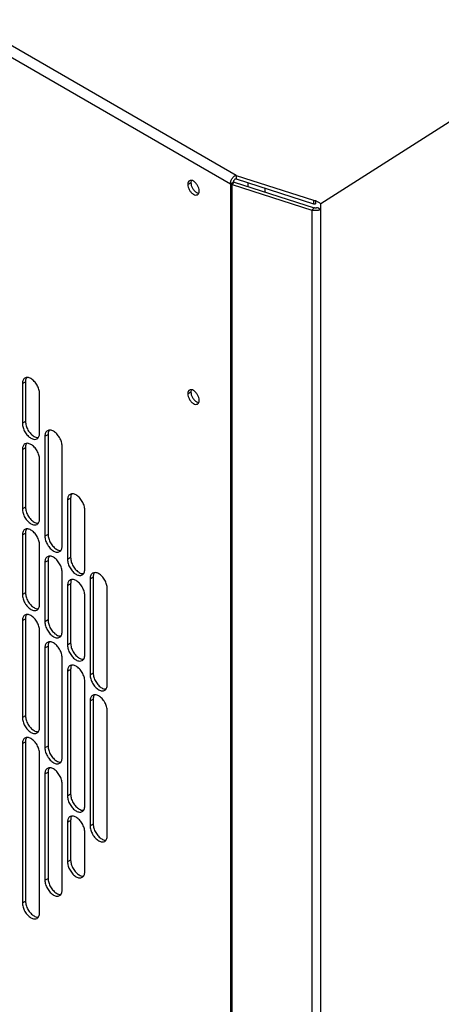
# Model space of a CAD drawing. Header units: millimetres. Extents: x 0 to 3353, y 0 to 2591.
# Tile 29 of 32: x 2981 to 3059, y 2018 to 2199. Entities that reach past the tile are written whole.
import ezdxf

# ---------------------------------------------------------------- set-up
doc = ezdxf.new("R2010")
doc.units = ezdxf.units.MM
doc.header["$LTSCALE"] = 12

msp = doc.modelspace()

# ---------------------------------------------------------------- linework, layer by layer
for p, q in [((3036.32, 2165.58), (3234.81, 2292.18)), ((3020.67, 2170.77), (2845.85, 2271.69)), ((2845.05, 2269.99), (3019.64, 2169.2)), ((3020.67, 2170.77), (3034.96, 2166.19)), ((3020.67, 2170.77), (3020.7, 2170.13)), ((3011.76, 2169.1), (3012.33, 2169.43)), ((3012.4, 2169.85), (3012.33, 2169.43)), ((3019.64, 2169.2), (3020.21, 2169.53)), ((3019.64, 2169.2), (3019.64, 1345.52)), ((3019.92, 2169.11), (3020.33, 2169.51)), ((3019.92, 2169.07), (3019.92, 2169.11)), ((3019.92, 2169.11), (3034.68, 2164.38)), ((3019.92, 1345.4), (3019.92, 2169.07)), ((3019.92, 2169.07), (3019.92, 2169.07)), ((3020.33, 2169.51), (3035.08, 2164.78)), ((3020.7, 2170.13), (3034.99, 2165.55)), ((3022.82, 2169.45), (3022.82, 2168.71)), ((3026.05, 2167.68), (3026.05, 2168.41)), ((3034.96, 2166.19), (3034.99, 2165.55)), ((3035.32, 2166.16), (3035.75, 2165.91)), ((3035.75, 2165.91), (3036.32, 2165.58)), ((3036.32, 2164.51), (3036.32, 2165.58)), ((3035.08, 2164.78), (3034.68, 2164.38)), ((3034.68, 2164.38), (3034.68, 1340.48)), ((3035.75, 2164.84), (3036.32, 2164.51)), ((3036.32, 1340.6), (3036.32, 2164.51)), ((2981.22, 2132.35), (2981.79, 2132.68)), ((2981.79, 2132.68), (2981.79, 2125.36)), ((2981.22, 2132.35), (2981.22, 2125.03)), ((3011.76, 2130.49), (3012.33, 2130.82)), ((3012.4, 2131.23), (3012.33, 2130.82)), ((2984.39, 2123.2), (2984.39, 2130.52)), ((2981.79, 2125.36), (2981.22, 2125.03)), ((2985.39, 2122.65), (2985.96, 2122.98)), ((2985.39, 2122.65), (2985.39, 2104.21)), ((2985.96, 2122.98), (2985.96, 2104.54)), ((2981.22, 2120.22), (2981.79, 2120.55)), ((2981.22, 2120.22), (2981.22, 2109.24)), ((2981.79, 2120.55), (2981.79, 2109.57)), ((2988.56, 2102.38), (2988.56, 2120.82)), ((2984.39, 2107.41), (2984.39, 2118.39)), ((2989.56, 2110.9), (2990.13, 2111.23)), ((2989.56, 2110.9), (2989.56, 2099.92)), ((2990.13, 2111.23), (2990.13, 2100.25)), ((2981.79, 2109.57), (2981.22, 2109.24)), ((2992.73, 2098.09), (2992.73, 2109.07)), ((2981.22, 2104.43), (2981.79, 2104.75)), ((2981.22, 2104.43), (2981.22, 2093.45)), ((2981.79, 2104.75), (2981.79, 2093.77)), ((2985.96, 2104.54), (2985.39, 2104.21)), ((2984.39, 2091.62), (2984.39, 2102.6)), ((2990.13, 2100.25), (2989.56, 2099.92)), ((2985.39, 2099.4), (2985.96, 2099.73)), ((2985.39, 2099.4), (2985.39, 2088.42)), ((2985.96, 2099.73), (2985.96, 2088.75)), ((2988.56, 2086.59), (2988.56, 2097.57)), ((2993.73, 2096.36), (2994.3, 2096.69)), ((2993.73, 2096.36), (2993.73, 2078.63)), ((2994.3, 2096.69), (2994.3, 2078.96)), ((2989.56, 2095.11), (2990.13, 2095.44)), ((2989.56, 2095.11), (2989.56, 2084.13)), ((2990.13, 2095.44), (2990.13, 2084.46)), ((2996.9, 2076.8), (2996.9, 2094.53)), ((2981.79, 2093.77), (2981.22, 2093.45)), ((2992.73, 2082.3), (2992.73, 2093.28)), ((2981.22, 2088.63), (2981.79, 2088.96)), ((2981.22, 2088.63), (2981.22, 2070.76)), ((2981.79, 2088.96), (2981.79, 2071.09)), ((2985.96, 2088.75), (2985.39, 2088.42)), ((2984.39, 2068.94), (2984.39, 2086.8)), ((2985.39, 2083.6), (2985.96, 2083.93)), ((2985.39, 2083.6), (2985.39, 2065.16)), ((2985.96, 2083.93), (2985.96, 2065.49)), ((2990.13, 2084.46), (2989.56, 2084.13)), ((2988.56, 2063.33), (2988.56, 2081.77)), ((2989.56, 2079.32), (2990.13, 2079.64)), ((2989.56, 2079.32), (2989.56, 2056.26)), ((2990.13, 2079.64), (2990.13, 2056.59)), ((2994.3, 2078.96), (2993.73, 2078.63)), ((2992.73, 2054.43), (2992.73, 2077.49)), ((2993.73, 2073.82), (2994.3, 2074.15)), ((2993.73, 2073.82), (2993.73, 2050.77)), ((2994.3, 2074.15), (2994.3, 2051.1)), ((2981.79, 2071.09), (2981.22, 2070.76)), ((2996.9, 2048.94), (2996.9, 2071.99)), ((2981.22, 2065.95), (2981.79, 2066.28)), ((2981.22, 2065.95), (2981.22, 2036.56)), ((2981.79, 2066.28), (2981.79, 2036.89)), ((2985.96, 2065.49), (2985.39, 2065.16)), ((2984.39, 2034.73), (2984.39, 2064.12)), ((2985.39, 2060.35), (2985.96, 2060.68)), ((2985.39, 2060.35), (2985.39, 2040.75)), ((2985.96, 2060.68), (2985.96, 2041.08)), ((2988.56, 2038.92), (2988.56, 2058.52)), ((2990.13, 2056.59), (2989.56, 2056.26)), ((2989.56, 2051.45), (2990.13, 2051.78)), ((2989.56, 2051.45), (2989.56, 2044.13)), ((2990.13, 2051.78), (2990.13, 2044.46)), ((2994.3, 2051.1), (2993.73, 2050.77)), ((2992.73, 2042.3), (2992.73, 2049.62)), ((2990.13, 2044.46), (2989.56, 2044.13)), ((2985.39, 2040.75), (2985.96, 2041.08)), ((2981.22, 2036.56), (2981.79, 2036.89))]:
    msp.add_line(p, q)
for points, knots in [([(3019.64, 2169.2), (3019.64, 2169.22), (3019.64, 2169.28), (3019.65, 2169.39), (3019.67, 2169.53), (3019.72, 2169.75), (3019.82, 2170.01), (3019.99, 2170.28), (3020.16, 2170.5), (3020.32, 2170.64), (3020.43, 2170.71), (3020.5, 2170.74), (3020.56, 2170.76), (3020.62, 2170.77), (3020.65, 2170.77), (3020.67, 2170.77)], [0, 0, 0, 0, 0.041203, 0.100068, 0.176588, 0.270749, 0.438453, 0.575612, 0.724397, 0.839475, 0.883548, 0.921115, 0.952543, 0.978464, 1, 1, 1, 1]), ([(3013.85, 2167.89), (3013.85, 2168.05), (3013.82, 2168.23), (3013.72, 2168.58), (3013.64, 2168.76), (3013.45, 2169.1), (3013.33, 2169.25), (3013.08, 2169.52), (3012.94, 2169.63), (3012.67, 2169.79), (3012.53, 2169.84), (3012.28, 2169.86), (3012.16, 2169.84), (3011.97, 2169.73), (3011.89, 2169.64), (3011.78, 2169.41), (3011.76, 2169.26), (3011.76, 2169.1)], [0, 0, 0, 0, 0.125, 0.125, 0.25, 0.25, 0.375, 0.375, 0.5, 0.5, 0.625, 0.625, 0.75, 0.75, 0.875, 0.875, 1, 1, 1, 1]), ([(3011.76, 2169.1), (3011.76, 2168.95), (3011.78, 2168.77), (3011.89, 2168.42), (3011.97, 2168.24), (3012.16, 2167.9), (3012.28, 2167.75), (3012.53, 2167.48), (3012.67, 2167.37), (3012.94, 2167.21), (3013.08, 2167.16), (3013.33, 2167.14), (3013.45, 2167.16), (3013.64, 2167.27), (3013.72, 2167.36), (3013.82, 2167.59), (3013.85, 2167.74), (3013.85, 2167.89)], [0, 0, 0, 0, 0.125, 0.125, 0.25, 0.25, 0.375, 0.375, 0.5, 0.5, 0.625, 0.625, 0.75, 0.75, 0.875, 0.875, 1, 1, 1, 1]), ([(3012.33, 2169.43), (3012.34, 2169.27), (3012.37, 2168.93), (3012.62, 2168.39), (3012.96, 2167.92), (3013.38, 2167.58), (3013.64, 2167.51), (3013.77, 2167.48)], [0, 0, 0, 0, 0.200272, 0.400543, 0.600815, 0.801087, 1, 1, 1, 1]), ([(3020.21, 2169.53), (3020.21, 2169.58), (3020.22, 2169.65), (3020.26, 2169.81), (3020.3, 2169.9), (3020.4, 2170.04), (3020.46, 2170.09), (3020.58, 2170.14), (3020.64, 2170.15), (3020.7, 2170.13)], [0, 0, 0, 0, 0.25, 0.25, 0.5, 0.5, 0.75, 0.75, 1, 1, 1, 1]), ([(3034.96, 2166.19), (3034.98, 2166.18), (3035.02, 2166.17), (3035.08, 2166.16), (3035.15, 2166.15), (3035.23, 2166.15), (3035.29, 2166.16), (3035.32, 2166.16)], [0, 0, 0, 0, 0.165612, 0.331789, 0.500677, 0.750547, 1, 1, 1, 1]), ([(3035.32, 2166.16), (3035.32, 2166.05), (3035.31, 2165.83), (3035.31, 2165.62), (3035.3, 2165.51)], [0, 0, 0, 0, 0.50886, 1, 1, 1, 1]), ([(3036.32, 2164.51), (3036.3, 2164.5), (3036.26, 2164.47), (3036.18, 2164.44), (3036.08, 2164.4), (3035.98, 2164.36), (3035.86, 2164.33), (3035.72, 2164.3), (3035.57, 2164.28), (3035.41, 2164.27), (3035.23, 2164.27), (3035.05, 2164.29), (3034.86, 2164.32), (3034.74, 2164.36), (3034.68, 2164.38)], [0, 0, 0, 0, 0.051056, 0.107983, 0.170781, 0.239449, 0.313987, 0.394393, 0.480666, 0.572806, 0.670811, 0.774679, 0.884409, 1, 1, 1, 1]), ([(3035.75, 2164.84), (3035.71, 2164.82), (3035.66, 2164.8), (3035.56, 2164.76), (3035.5, 2164.75), (3035.37, 2164.74), (3035.31, 2164.74), (3035.19, 2164.75), (3035.13, 2164.76), (3035.08, 2164.78)], [0, 0, 0, 0, 0.25, 0.25, 0.5, 0.5, 0.75, 0.75, 1, 1, 1, 1]), ([(2984.39, 2130.52), (2984.39, 2130.76), (2984.35, 2131.02), (2984.19, 2131.56), (2984.08, 2131.83), (2983.78, 2132.34), (2983.61, 2132.57), (2983.22, 2132.98), (2983.02, 2133.15), (2982.6, 2133.39), (2982.39, 2133.46), (2982.01, 2133.5), (2981.84, 2133.46), (2981.54, 2133.29), (2981.42, 2133.16), (2981.27, 2132.81), (2981.22, 2132.59), (2981.22, 2132.35)], [0, 0, 0, 0, 0.125, 0.125, 0.25, 0.25, 0.375, 0.375, 0.5, 0.5, 0.625, 0.625, 0.75, 0.75, 0.875, 0.875, 1, 1, 1, 1]), ([(2982.03, 2133.44), (2981.99, 2133.4), (2981.82, 2133.24), (2981.81, 2132.92), (2981.79, 2132.68)], [0, 0, 0, 0, 0.2510107, 1, 1, 1, 1]), ([(3013.85, 2129.28), (3013.85, 2129.43), (3013.82, 2129.61), (3013.72, 2129.96), (3013.64, 2130.14), (3013.45, 2130.48), (3013.33, 2130.63), (3013.08, 2130.9), (3012.94, 2131.01), (3012.67, 2131.17), (3012.53, 2131.22), (3012.28, 2131.24), (3012.16, 2131.22), (3011.97, 2131.11), (3011.89, 2131.02), (3011.78, 2130.79), (3011.76, 2130.65), (3011.76, 2130.49)], [0, 0, 0, 0, 0.125, 0.125, 0.25, 0.25, 0.375, 0.375, 0.5, 0.5, 0.625, 0.625, 0.75, 0.75, 0.875, 0.875, 1, 1, 1, 1]), ([(3012.33, 2130.82), (3012.34, 2130.65), (3012.37, 2130.31), (3012.62, 2129.77), (3012.96, 2129.3), (3013.38, 2128.96), (3013.64, 2128.89), (3013.77, 2128.86)], [0, 0, 0, 0, 0.200272, 0.400543, 0.600815, 0.801087, 1, 1, 1, 1]), ([(3011.76, 2130.49), (3011.76, 2130.33), (3011.78, 2130.15), (3011.89, 2129.8), (3011.97, 2129.62), (3012.16, 2129.29), (3012.28, 2129.13), (3012.53, 2128.86), (3012.67, 2128.75), (3012.94, 2128.59), (3013.08, 2128.54), (3013.33, 2128.52), (3013.45, 2128.54), (3013.64, 2128.65), (3013.72, 2128.74), (3013.82, 2128.98), (3013.85, 2129.12), (3013.85, 2129.28)], [0, 0, 0, 0, 0.125, 0.125, 0.25, 0.25, 0.375, 0.375, 0.5, 0.5, 0.625, 0.625, 0.75, 0.75, 0.875, 0.875, 1, 1, 1, 1]), ([(2981.79, 2125.36), (2981.82, 2125.11), (2981.87, 2124.6), (2982.23, 2123.78), (2982.76, 2123.07), (2983.37, 2122.58), (2983.88, 2122.36), (2984.1, 2122.42), (2984.16, 2122.44)], [0, 0, 0, 0, 0.187456, 0.374912, 0.562368, 0.749823, 0.937279, 1, 1, 1, 1]), ([(2981.22, 2125.03), (2981.22, 2124.79), (2981.27, 2124.53), (2981.42, 2123.99), (2981.54, 2123.72), (2981.84, 2123.22), (2982.01, 2122.98), (2982.39, 2122.57), (2982.6, 2122.41), (2983.02, 2122.17), (2983.22, 2122.09), (2983.61, 2122.06), (2983.78, 2122.09), (2984.08, 2122.26), (2984.19, 2122.4), (2984.35, 2122.75), (2984.39, 2122.96), (2984.39, 2123.2)], [0, 0, 0, 0, 0.125, 0.125, 0.25, 0.25, 0.375, 0.375, 0.5, 0.5, 0.625, 0.625, 0.75, 0.75, 0.875, 0.875, 1, 1, 1, 1]), ([(2988.56, 2120.82), (2988.56, 2121.06), (2988.52, 2121.33), (2988.36, 2121.86), (2988.24, 2122.13), (2987.95, 2122.64), (2987.77, 2122.88), (2987.39, 2123.28), (2987.18, 2123.45), (2986.77, 2123.69), (2986.56, 2123.76), (2986.18, 2123.8), (2986, 2123.76), (2985.71, 2123.59), (2985.59, 2123.46), (2985.43, 2123.11), (2985.39, 2122.89), (2985.39, 2122.65)], [0, 0, 0, 0, 0.125, 0.125, 0.25, 0.25, 0.375, 0.375, 0.5, 0.5, 0.625, 0.625, 0.75, 0.75, 0.875, 0.875, 1, 1, 1, 1]), ([(2986.2, 2123.75), (2986.16, 2123.71), (2985.99, 2123.54), (2985.97, 2123.22), (2985.96, 2122.98)], [0, 0, 0, 0, 0.251011, 1, 1, 1, 1]), ([(2984.39, 2118.39), (2984.39, 2118.63), (2984.35, 2118.89), (2984.19, 2119.43), (2984.08, 2119.7), (2983.78, 2120.2), (2983.61, 2120.44), (2983.22, 2120.85), (2983.02, 2121.01), (2982.6, 2121.25), (2982.39, 2121.33), (2982.01, 2121.36), (2981.84, 2121.33), (2981.54, 2121.16), (2981.42, 2121.02), (2981.27, 2120.67), (2981.22, 2120.46), (2981.22, 2120.22)], [0, 0, 0, 0, 0.125, 0.125, 0.25, 0.25, 0.375, 0.375, 0.5, 0.5, 0.625, 0.625, 0.75, 0.75, 0.875, 0.875, 1, 1, 1, 1]), ([(2982.03, 2121.31), (2981.99, 2121.27), (2981.82, 2121.11), (2981.81, 2120.79), (2981.79, 2120.55)], [0, 0, 0, 0, 0.251011, 1, 1, 1, 1]), ([(2992.73, 2109.07), (2992.73, 2109.31), (2992.69, 2109.57), (2992.53, 2110.11), (2992.41, 2110.38), (2992.12, 2110.89), (2991.94, 2111.12), (2991.56, 2111.53), (2991.35, 2111.7), (2990.94, 2111.94), (2990.73, 2112.01), (2990.35, 2112.05), (2990.17, 2112.01), (2989.88, 2111.84), (2989.76, 2111.71), (2989.6, 2111.36), (2989.56, 2111.14), (2989.56, 2110.9)], [0, 0, 0, 0, 0.125, 0.125, 0.25, 0.25, 0.375, 0.375, 0.5, 0.5, 0.625, 0.625, 0.75, 0.75, 0.875, 0.875, 1, 1, 1, 1]), ([(2990.37, 2111.99), (2990.32, 2111.95), (2990.16, 2111.79), (2990.14, 2111.47), (2990.13, 2111.23)], [0, 0, 0, 0, 0.251011, 1, 1, 1, 1]), ([(2981.22, 2109.24), (2981.22, 2109), (2981.27, 2108.74), (2981.42, 2108.2), (2981.54, 2107.93), (2981.84, 2107.42), (2982.01, 2107.19), (2982.39, 2106.78), (2982.6, 2106.61), (2983.02, 2106.37), (2983.22, 2106.3), (2983.61, 2106.26), (2983.78, 2106.3), (2984.08, 2106.47), (2984.19, 2106.6), (2984.35, 2106.95), (2984.39, 2107.17), (2984.39, 2107.41)], [0, 0, 0, 0, 0.125, 0.125, 0.25, 0.25, 0.375, 0.375, 0.5, 0.5, 0.625, 0.625, 0.75, 0.75, 0.875, 0.875, 1, 1, 1, 1]), ([(2981.79, 2109.57), (2981.82, 2109.31), (2981.87, 2108.81), (2982.23, 2107.99), (2982.76, 2107.27), (2983.37, 2106.79), (2983.88, 2106.57), (2984.1, 2106.63), (2984.16, 2106.65)], [0, 0, 0, 0, 0.187456, 0.374912, 0.562368, 0.749823, 0.937279, 1, 1, 1, 1]), ([(2984.39, 2102.6), (2984.39, 2102.84), (2984.35, 2103.1), (2984.19, 2103.63), (2984.08, 2103.9), (2983.78, 2104.41), (2983.61, 2104.65), (2983.22, 2105.05), (2983.02, 2105.22), (2982.6, 2105.46), (2982.39, 2105.53), (2982.01, 2105.57), (2981.84, 2105.54), (2981.54, 2105.37), (2981.42, 2105.23), (2981.27, 2104.88), (2981.22, 2104.67), (2981.22, 2104.43)], [0, 0, 0, 0, 0.125, 0.125, 0.25, 0.25, 0.375, 0.375, 0.5, 0.5, 0.625, 0.625, 0.75, 0.75, 0.875, 0.875, 1, 1, 1, 1]), ([(2982.03, 2105.52), (2981.99, 2105.48), (2981.82, 2105.31), (2981.81, 2104.99), (2981.79, 2104.75)], [0, 0, 0, 0, 0.2510107, 1, 1, 1, 1]), ([(2985.39, 2104.21), (2985.39, 2103.97), (2985.43, 2103.71), (2985.59, 2103.17), (2985.71, 2102.9), (2986, 2102.39), (2986.18, 2102.16), (2986.56, 2101.75), (2986.77, 2101.58), (2987.18, 2101.34), (2987.39, 2101.27), (2987.77, 2101.23), (2987.95, 2101.27), (2988.24, 2101.44), (2988.36, 2101.57), (2988.52, 2101.92), (2988.56, 2102.14), (2988.56, 2102.38)], [0, 0, 0, 0, 0.125, 0.125, 0.25, 0.25, 0.375, 0.375, 0.5, 0.5, 0.625, 0.625, 0.75, 0.75, 0.875, 0.875, 1, 1, 1, 1]), ([(2985.96, 2104.54), (2985.99, 2104.29), (2986.03, 2103.78), (2986.4, 2102.96), (2986.93, 2102.25), (2987.54, 2101.76), (2988.05, 2101.54), (2988.27, 2101.6), (2988.33, 2101.62)], [0, 0, 0, 0, 0.187456, 0.374912, 0.562368, 0.749823, 0.937279, 1, 1, 1, 1]), ([(2988.56, 2097.57), (2988.56, 2097.81), (2988.52, 2098.07), (2988.36, 2098.6), (2988.24, 2098.87), (2987.95, 2099.38), (2987.77, 2099.62), (2987.39, 2100.02), (2987.18, 2100.19), (2986.77, 2100.43), (2986.56, 2100.5), (2986.18, 2100.54), (2986, 2100.51), (2985.71, 2100.34), (2985.59, 2100.2), (2985.43, 2099.85), (2985.39, 2099.64), (2985.39, 2099.4)], [0, 0, 0, 0, 0.125, 0.125, 0.25, 0.25, 0.375, 0.375, 0.5, 0.5, 0.625, 0.625, 0.75, 0.75, 0.875, 0.875, 1, 1, 1, 1]), ([(2986.2, 2100.49), (2986.16, 2100.45), (2985.99, 2100.29), (2985.97, 2099.97), (2985.96, 2099.73)], [0, 0, 0, 0, 0.251011, 1, 1, 1, 1]), ([(2989.56, 2099.92), (2989.56, 2099.68), (2989.6, 2099.42), (2989.76, 2098.88), (2989.88, 2098.61), (2990.17, 2098.11), (2990.35, 2097.87), (2990.73, 2097.46), (2990.94, 2097.3), (2991.35, 2097.06), (2991.56, 2096.98), (2991.94, 2096.95), (2992.12, 2096.98), (2992.41, 2097.15), (2992.53, 2097.29), (2992.69, 2097.64), (2992.73, 2097.85), (2992.73, 2098.09)], [0, 0, 0, 0, 0.125, 0.125, 0.25, 0.25, 0.375, 0.375, 0.5, 0.5, 0.625, 0.625, 0.75, 0.75, 0.875, 0.875, 1, 1, 1, 1]), ([(2990.13, 2100.25), (2990.15, 2100), (2990.2, 2099.49), (2990.57, 2098.67), (2991.09, 2097.96), (2991.71, 2097.47), (2992.21, 2097.25), (2992.44, 2097.31), (2992.49, 2097.33)], [0, 0, 0, 0, 0.187456, 0.374912, 0.562368, 0.749823, 0.937279, 1, 1, 1, 1]), ([(2996.9, 2094.53), (2996.9, 2094.77), (2996.86, 2095.04), (2996.7, 2095.57), (2996.58, 2095.84), (2996.29, 2096.35), (2996.11, 2096.59), (2995.73, 2096.99), (2995.52, 2097.16), (2995.1, 2097.4), (2994.9, 2097.47), (2994.51, 2097.51), (2994.34, 2097.47), (2994.04, 2097.3), (2993.93, 2097.17), (2993.77, 2096.82), (2993.73, 2096.6), (2993.73, 2096.36)], [0, 0, 0, 0, 0.125, 0.125, 0.25, 0.25, 0.375, 0.375, 0.5, 0.5, 0.625, 0.625, 0.75, 0.75, 0.875, 0.875, 1, 1, 1, 1]), ([(2994.53, 2097.45), (2994.49, 2097.41), (2994.33, 2097.25), (2994.31, 2096.93), (2994.3, 2096.69)], [0, 0, 0, 0, 0.251011, 1, 1, 1, 1]), ([(2992.73, 2093.28), (2992.73, 2093.52), (2992.69, 2093.78), (2992.53, 2094.32), (2992.41, 2094.59), (2992.12, 2095.09), (2991.94, 2095.33), (2991.56, 2095.74), (2991.35, 2095.9), (2990.94, 2096.14), (2990.73, 2096.22), (2990.35, 2096.25), (2990.17, 2096.22), (2989.88, 2096.05), (2989.76, 2095.91), (2989.6, 2095.56), (2989.56, 2095.35), (2989.56, 2095.11)], [0, 0, 0, 0, 0.125, 0.125, 0.25, 0.25, 0.375, 0.375, 0.5, 0.5, 0.625, 0.625, 0.75, 0.75, 0.875, 0.875, 1, 1, 1, 1]), ([(2990.37, 2096.2), (2990.32, 2096.16), (2990.16, 2096), (2990.14, 2095.68), (2990.13, 2095.44)], [0, 0, 0, 0, 0.251011, 1, 1, 1, 1]), ([(2981.22, 2093.45), (2981.22, 2093.21), (2981.27, 2092.94), (2981.42, 2092.41), (2981.54, 2092.14), (2981.84, 2091.63), (2982.01, 2091.39), (2982.39, 2090.99), (2982.6, 2090.82), (2983.02, 2090.58), (2983.22, 2090.51), (2983.61, 2090.47), (2983.78, 2090.5), (2984.08, 2090.67), (2984.19, 2090.81), (2984.35, 2091.16), (2984.39, 2091.38), (2984.39, 2091.62)], [0, 0, 0, 0, 0.125, 0.125, 0.25, 0.25, 0.375, 0.375, 0.5, 0.5, 0.625, 0.625, 0.75, 0.75, 0.875, 0.875, 1, 1, 1, 1]), ([(2981.79, 2093.77), (2981.82, 2093.52), (2981.87, 2093.01), (2982.23, 2092.2), (2982.76, 2091.48), (2983.37, 2091), (2983.88, 2090.78), (2984.1, 2090.84), (2984.16, 2090.85)], [0, 0, 0, 0, 0.187456, 0.374912, 0.562368, 0.749823, 0.937279, 1, 1, 1, 1]), ([(2984.39, 2086.8), (2984.39, 2087.04), (2984.35, 2087.31), (2984.19, 2087.84), (2984.08, 2088.11), (2983.78, 2088.62), (2983.61, 2088.86), (2983.22, 2089.26), (2983.02, 2089.43), (2982.6, 2089.67), (2982.39, 2089.74), (2982.01, 2089.78), (2981.84, 2089.74), (2981.54, 2089.57), (2981.42, 2089.44), (2981.27, 2089.09), (2981.22, 2088.87), (2981.22, 2088.63)], [0, 0, 0, 0, 0.125, 0.125, 0.25, 0.25, 0.375, 0.375, 0.5, 0.5, 0.625, 0.625, 0.75, 0.75, 0.875, 0.875, 1, 1, 1, 1]), ([(2982.03, 2089.73), (2981.99, 2089.68), (2981.82, 2089.52), (2981.81, 2089.2), (2981.79, 2088.96)], [0, 0, 0, 0, 0.251011, 1, 1, 1, 1]), ([(2985.39, 2088.42), (2985.39, 2088.18), (2985.43, 2087.91), (2985.59, 2087.38), (2985.71, 2087.11), (2986, 2086.6), (2986.18, 2086.36), (2986.56, 2085.96), (2986.77, 2085.79), (2987.18, 2085.55), (2987.39, 2085.48), (2987.77, 2085.44), (2987.95, 2085.48), (2988.24, 2085.65), (2988.36, 2085.78), (2988.52, 2086.13), (2988.56, 2086.35), (2988.56, 2086.59)], [0, 0, 0, 0, 0.125, 0.125, 0.25, 0.25, 0.375, 0.375, 0.5, 0.5, 0.625, 0.625, 0.75, 0.75, 0.875, 0.875, 1, 1, 1, 1]), ([(2985.96, 2088.75), (2985.99, 2088.49), (2986.03, 2087.99), (2986.4, 2087.17), (2986.93, 2086.45), (2987.54, 2085.97), (2988.05, 2085.75), (2988.27, 2085.81), (2988.33, 2085.82)], [0, 0, 0, 0, 0.187456, 0.374912, 0.562368, 0.749823, 0.937279, 1, 1, 1, 1]), ([(2988.56, 2081.77), (2988.56, 2082.01), (2988.52, 2082.28), (2988.36, 2082.81), (2988.24, 2083.08), (2987.95, 2083.59), (2987.77, 2083.83), (2987.39, 2084.23), (2987.18, 2084.4), (2986.77, 2084.64), (2986.56, 2084.71), (2986.18, 2084.75), (2986, 2084.71), (2985.71, 2084.54), (2985.59, 2084.41), (2985.43, 2084.06), (2985.39, 2083.84), (2985.39, 2083.6)], [0, 0, 0, 0, 0.125, 0.125, 0.25, 0.25, 0.375, 0.375, 0.5, 0.5, 0.625, 0.625, 0.75, 0.75, 0.875, 0.875, 1, 1, 1, 1]), ([(2986.2, 2084.7), (2986.16, 2084.66), (2985.99, 2084.49), (2985.97, 2084.17), (2985.96, 2083.93)], [0, 0, 0, 0, 0.251011, 1, 1, 1, 1]), ([(2989.56, 2084.13), (2989.56, 2083.89), (2989.6, 2083.63), (2989.76, 2083.09), (2989.88, 2082.82), (2990.17, 2082.31), (2990.35, 2082.08), (2990.73, 2081.67), (2990.94, 2081.5), (2991.35, 2081.26), (2991.56, 2081.19), (2991.94, 2081.15), (2992.12, 2081.19), (2992.41, 2081.36), (2992.53, 2081.49), (2992.69, 2081.84), (2992.73, 2082.06), (2992.73, 2082.3)], [0, 0, 0, 0, 0.125, 0.125, 0.25, 0.25, 0.375, 0.375, 0.5, 0.5, 0.625, 0.625, 0.75, 0.75, 0.875, 0.875, 1, 1, 1, 1]), ([(2990.13, 2084.46), (2990.15, 2084.2), (2990.2, 2083.7), (2990.57, 2082.88), (2991.09, 2082.16), (2991.71, 2081.68), (2992.21, 2081.46), (2992.44, 2081.52), (2992.49, 2081.54)], [0, 0, 0, 0, 0.187456, 0.374912, 0.562368, 0.749823, 0.937279, 1, 1, 1, 1]), ([(2992.73, 2077.49), (2992.73, 2077.73), (2992.69, 2077.99), (2992.53, 2078.52), (2992.41, 2078.79), (2992.12, 2079.3), (2991.94, 2079.54), (2991.56, 2079.94), (2991.35, 2080.11), (2990.94, 2080.35), (2990.73, 2080.42), (2990.35, 2080.46), (2990.17, 2080.43), (2989.88, 2080.26), (2989.76, 2080.12), (2989.6, 2079.77), (2989.56, 2079.56), (2989.56, 2079.32)], [0, 0, 0, 0, 0.125, 0.125, 0.25, 0.25, 0.375, 0.375, 0.5, 0.5, 0.625, 0.625, 0.75, 0.75, 0.875, 0.875, 1, 1, 1, 1]), ([(2990.37, 2080.41), (2990.32, 2080.37), (2990.16, 2080.2), (2990.14, 2079.88), (2990.13, 2079.64)], [0, 0, 0, 0, 0.251011, 1, 1, 1, 1]), ([(2993.73, 2078.63), (2993.73, 2078.39), (2993.77, 2078.13), (2993.93, 2077.6), (2994.04, 2077.33), (2994.34, 2076.82), (2994.51, 2076.58), (2994.9, 2076.18), (2995.1, 2076.01), (2995.52, 2075.77), (2995.73, 2075.7), (2996.11, 2075.66), (2996.29, 2075.69), (2996.58, 2075.86), (2996.7, 2076), (2996.86, 2076.35), (2996.9, 2076.56), (2996.9, 2076.8)], [0, 0, 0, 0, 0.125, 0.125, 0.25, 0.25, 0.375, 0.375, 0.5, 0.5, 0.625, 0.625, 0.75, 0.75, 0.875, 0.875, 1, 1, 1, 1]), ([(2994.3, 2078.96), (2994.32, 2078.71), (2994.37, 2078.2), (2994.74, 2077.38), (2995.26, 2076.67), (2995.88, 2076.18), (2996.38, 2075.97), (2996.61, 2076.03), (2996.66, 2076.04)], [0, 0, 0, 0, 0.187456, 0.374912, 0.562368, 0.749823, 0.937279, 1, 1, 1, 1]), ([(2996.9, 2071.99), (2996.9, 2072.23), (2996.86, 2072.49), (2996.7, 2073.03), (2996.58, 2073.3), (2996.29, 2073.81), (2996.11, 2074.04), (2995.73, 2074.45), (2995.52, 2074.62), (2995.1, 2074.86), (2994.9, 2074.93), (2994.51, 2074.97), (2994.34, 2074.93), (2994.04, 2074.76), (2993.93, 2074.63), (2993.77, 2074.28), (2993.73, 2074.06), (2993.73, 2073.82)], [0, 0, 0, 0, 0.125, 0.125, 0.25, 0.25, 0.375, 0.375, 0.5, 0.5, 0.625, 0.625, 0.75, 0.75, 0.875, 0.875, 1, 1, 1, 1]), ([(2994.53, 2074.91), (2994.49, 2074.87), (2994.33, 2074.71), (2994.31, 2074.39), (2994.3, 2074.15)], [0, 0, 0, 0, 0.2510107, 1, 1, 1, 1]), ([(2981.79, 2071.09), (2981.82, 2070.84), (2981.87, 2070.33), (2982.23, 2069.51), (2982.76, 2068.8), (2983.37, 2068.32), (2983.88, 2068.1), (2984.1, 2068.16), (2984.16, 2068.17)], [0, 0, 0, 0, 0.187456, 0.374912, 0.562368, 0.749823, 0.937279, 1, 1, 1, 1]), ([(2981.22, 2070.76), (2981.22, 2070.53), (2981.27, 2070.26), (2981.42, 2069.73), (2981.54, 2069.46), (2981.84, 2068.95), (2982.01, 2068.71), (2982.39, 2068.31), (2982.6, 2068.14), (2983.02, 2067.9), (2983.22, 2067.83), (2983.61, 2067.79), (2983.78, 2067.82), (2984.08, 2067.99), (2984.19, 2068.13), (2984.35, 2068.48), (2984.39, 2068.7), (2984.39, 2068.94)], [0, 0, 0, 0, 0.125, 0.125, 0.25, 0.25, 0.375, 0.375, 0.5, 0.5, 0.625, 0.625, 0.75, 0.75, 0.875, 0.875, 1, 1, 1, 1]), ([(2984.39, 2064.12), (2984.39, 2064.36), (2984.35, 2064.63), (2984.19, 2065.16), (2984.08, 2065.43), (2983.78, 2065.94), (2983.61, 2066.18), (2983.22, 2066.58), (2983.02, 2066.75), (2982.6, 2066.99), (2982.39, 2067.06), (2982.01, 2067.1), (2981.84, 2067.06), (2981.54, 2066.89), (2981.42, 2066.76), (2981.27, 2066.41), (2981.22, 2066.19), (2981.22, 2065.95)], [0, 0, 0, 0, 0.125, 0.125, 0.25, 0.25, 0.375, 0.375, 0.5, 0.5, 0.625, 0.625, 0.75, 0.75, 0.875, 0.875, 1, 1, 1, 1]), ([(2982.03, 2067.04), (2981.99, 2067), (2981.82, 2066.84), (2981.81, 2066.52), (2981.79, 2066.28)], [0, 0, 0, 0, 0.251011, 1, 1, 1, 1]), ([(2985.96, 2065.49), (2985.99, 2065.24), (2986.03, 2064.73), (2986.4, 2063.91), (2986.93, 2063.2), (2987.54, 2062.71), (2988.05, 2062.49), (2988.27, 2062.55), (2988.33, 2062.57)], [0, 0, 0, 0, 0.187456, 0.374912, 0.562368, 0.749823, 0.937279, 1, 1, 1, 1]), ([(2985.39, 2065.16), (2985.39, 2064.92), (2985.43, 2064.66), (2985.59, 2064.12), (2985.71, 2063.85), (2986, 2063.34), (2986.18, 2063.11), (2986.56, 2062.7), (2986.77, 2062.53), (2987.18, 2062.29), (2987.39, 2062.22), (2987.77, 2062.18), (2987.95, 2062.22), (2988.24, 2062.39), (2988.36, 2062.52), (2988.52, 2062.87), (2988.56, 2063.09), (2988.56, 2063.33)], [0, 0, 0, 0, 0.125, 0.125, 0.25, 0.25, 0.375, 0.375, 0.5, 0.5, 0.625, 0.625, 0.75, 0.75, 0.875, 0.875, 1, 1, 1, 1]), ([(2988.56, 2058.52), (2988.56, 2058.76), (2988.52, 2059.02), (2988.36, 2059.55), (2988.24, 2059.82), (2987.95, 2060.33), (2987.77, 2060.57), (2987.39, 2060.97), (2987.18, 2061.14), (2986.77, 2061.38), (2986.56, 2061.45), (2986.18, 2061.49), (2986, 2061.46), (2985.71, 2061.29), (2985.59, 2061.15), (2985.43, 2060.8), (2985.39, 2060.59), (2985.39, 2060.35)], [0, 0, 0, 0, 0.125, 0.125, 0.25, 0.25, 0.375, 0.375, 0.5, 0.5, 0.625, 0.625, 0.75, 0.75, 0.875, 0.875, 1, 1, 1, 1]), ([(2986.2, 2061.44), (2986.16, 2061.4), (2985.99, 2061.24), (2985.97, 2060.92), (2985.96, 2060.68)], [0, 0, 0, 0, 0.2510107, 1, 1, 1, 1]), ([(2990.13, 2056.59), (2990.15, 2056.34), (2990.2, 2055.83), (2990.57, 2055.01), (2991.09, 2054.3), (2991.71, 2053.81), (2992.21, 2053.59), (2992.44, 2053.65), (2992.49, 2053.67)], [0, 0, 0, 0, 0.187456, 0.374912, 0.562368, 0.749823, 0.937279, 1, 1, 1, 1]), ([(2989.56, 2056.26), (2989.56, 2056.02), (2989.6, 2055.76), (2989.76, 2055.22), (2989.88, 2054.95), (2990.17, 2054.44), (2990.35, 2054.21), (2990.73, 2053.8), (2990.94, 2053.64), (2991.35, 2053.4), (2991.56, 2053.32), (2991.94, 2053.29), (2992.12, 2053.32), (2992.41, 2053.49), (2992.53, 2053.62), (2992.69, 2053.98), (2992.73, 2054.19), (2992.73, 2054.43)], [0, 0, 0, 0, 0.125, 0.125, 0.25, 0.25, 0.375, 0.375, 0.5, 0.5, 0.625, 0.625, 0.75, 0.75, 0.875, 0.875, 1, 1, 1, 1]), ([(2992.73, 2049.62), (2992.73, 2049.86), (2992.69, 2050.12), (2992.53, 2050.65), (2992.41, 2050.93), (2992.12, 2051.43), (2991.94, 2051.67), (2991.56, 2052.08), (2991.35, 2052.24), (2990.94, 2052.48), (2990.73, 2052.55), (2990.35, 2052.59), (2990.17, 2052.56), (2989.88, 2052.39), (2989.76, 2052.25), (2989.6, 2051.9), (2989.56, 2051.69), (2989.56, 2051.45)], [0, 0, 0, 0, 0.125, 0.125, 0.25, 0.25, 0.375, 0.375, 0.5, 0.5, 0.625, 0.625, 0.75, 0.75, 0.875, 0.875, 1, 1, 1, 1]), ([(2990.37, 2052.54), (2990.32, 2052.5), (2990.16, 2052.34), (2990.14, 2052.02), (2990.13, 2051.78)], [0, 0, 0, 0, 0.251011, 1, 1, 1, 1]), ([(2994.3, 2051.1), (2994.32, 2050.84), (2994.37, 2050.34), (2994.74, 2049.52), (2995.26, 2048.8), (2995.88, 2048.32), (2996.38, 2048.1), (2996.61, 2048.16), (2996.66, 2048.17)], [0, 0, 0, 0, 0.187456, 0.374912, 0.562368, 0.749823, 0.937279, 1, 1, 1, 1]), ([(2993.73, 2050.77), (2993.73, 2050.53), (2993.77, 2050.26), (2993.93, 2049.73), (2994.04, 2049.46), (2994.34, 2048.95), (2994.51, 2048.71), (2994.9, 2048.31), (2995.1, 2048.14), (2995.52, 2047.9), (2995.73, 2047.83), (2996.11, 2047.79), (2996.29, 2047.83), (2996.58, 2047.99), (2996.7, 2048.13), (2996.86, 2048.48), (2996.9, 2048.7), (2996.9, 2048.94)], [0, 0, 0, 0, 0.125, 0.125, 0.25, 0.25, 0.375, 0.375, 0.5, 0.5, 0.625, 0.625, 0.75, 0.75, 0.875, 0.875, 1, 1, 1, 1]), ([(2989.56, 2044.13), (2989.56, 2043.89), (2989.6, 2043.62), (2989.76, 2043.09), (2989.88, 2042.82), (2990.17, 2042.31), (2990.35, 2042.07), (2990.73, 2041.67), (2990.94, 2041.5), (2991.35, 2041.26), (2991.56, 2041.19), (2991.94, 2041.15), (2992.12, 2041.19), (2992.41, 2041.36), (2992.53, 2041.49), (2992.69, 2041.84), (2992.73, 2042.06), (2992.73, 2042.3)], [0, 0, 0, 0, 0.125, 0.125, 0.25, 0.25, 0.375, 0.375, 0.5, 0.5, 0.625, 0.625, 0.75, 0.75, 0.875, 0.875, 1, 1, 1, 1]), ([(2990.13, 2044.46), (2990.15, 2044.2), (2990.2, 2043.7), (2990.57, 2042.88), (2991.09, 2042.16), (2991.71, 2041.68), (2992.21, 2041.46), (2992.44, 2041.52), (2992.49, 2041.53)], [0, 0, 0, 0, 0.187456, 0.374912, 0.562368, 0.749823, 0.937279, 1, 1, 1, 1]), ([(2985.39, 2040.75), (2985.39, 2040.51), (2985.43, 2040.25), (2985.59, 2039.71), (2985.71, 2039.44), (2986, 2038.93), (2986.18, 2038.7), (2986.56, 2038.29), (2986.77, 2038.12), (2987.18, 2037.88), (2987.39, 2037.81), (2987.77, 2037.77), (2987.95, 2037.81), (2988.24, 2037.98), (2988.36, 2038.11), (2988.52, 2038.46), (2988.56, 2038.68), (2988.56, 2038.92)], [0, 0, 0, 0, 0.125, 0.125, 0.25, 0.25, 0.375, 0.375, 0.5, 0.5, 0.625, 0.625, 0.75, 0.75, 0.875, 0.875, 1, 1, 1, 1]), ([(2985.96, 2041.08), (2985.99, 2040.83), (2986.03, 2040.32), (2986.4, 2039.5), (2986.93, 2038.79), (2987.54, 2038.3), (2988.05, 2038.08), (2988.27, 2038.14), (2988.33, 2038.16)], [0, 0, 0, 0, 0.187456, 0.374912, 0.562368, 0.749823, 0.937279, 1, 1, 1, 1]), ([(2981.22, 2036.56), (2981.22, 2036.32), (2981.27, 2036.05), (2981.42, 2035.52), (2981.54, 2035.25), (2981.84, 2034.74), (2982.01, 2034.5), (2982.39, 2034.1), (2982.6, 2033.93), (2983.02, 2033.69), (2983.22, 2033.62), (2983.61, 2033.58), (2983.78, 2033.62), (2984.08, 2033.79), (2984.19, 2033.92), (2984.35, 2034.27), (2984.39, 2034.49), (2984.39, 2034.73)], [0, 0, 0, 0, 0.125, 0.125, 0.25, 0.25, 0.375, 0.375, 0.5, 0.5, 0.625, 0.625, 0.75, 0.75, 0.875, 0.875, 1, 1, 1, 1]), ([(2981.79, 2036.89), (2981.82, 2036.63), (2981.87, 2036.13), (2982.23, 2035.31), (2982.76, 2034.59), (2983.37, 2034.11), (2983.88, 2033.89), (2984.1, 2033.95), (2984.16, 2033.96)], [0, 0, 0, 0, 0.187456, 0.374912, 0.562368, 0.749823, 0.937279, 1, 1, 1, 1])]:
    msp.add_open_spline(points, degree=3, knots=knots)
for points in [[(3019.92, 2169.07), (3019.82, 2169.11), (3019.72, 2169.15), (3019.64, 2169.2)], [(3020.33, 2169.48), (3020.31, 2169.48), (3020.26, 2169.5), (3020.23, 2169.52), (3020.21, 2169.53)], [(3034.99, 2165.55), (3035.08, 2165.52), (3035.19, 2165.51), (3035.3, 2165.51)]]:
    msp.add_open_spline(points, degree=3)

doc.saveas('drawing.dxf')
